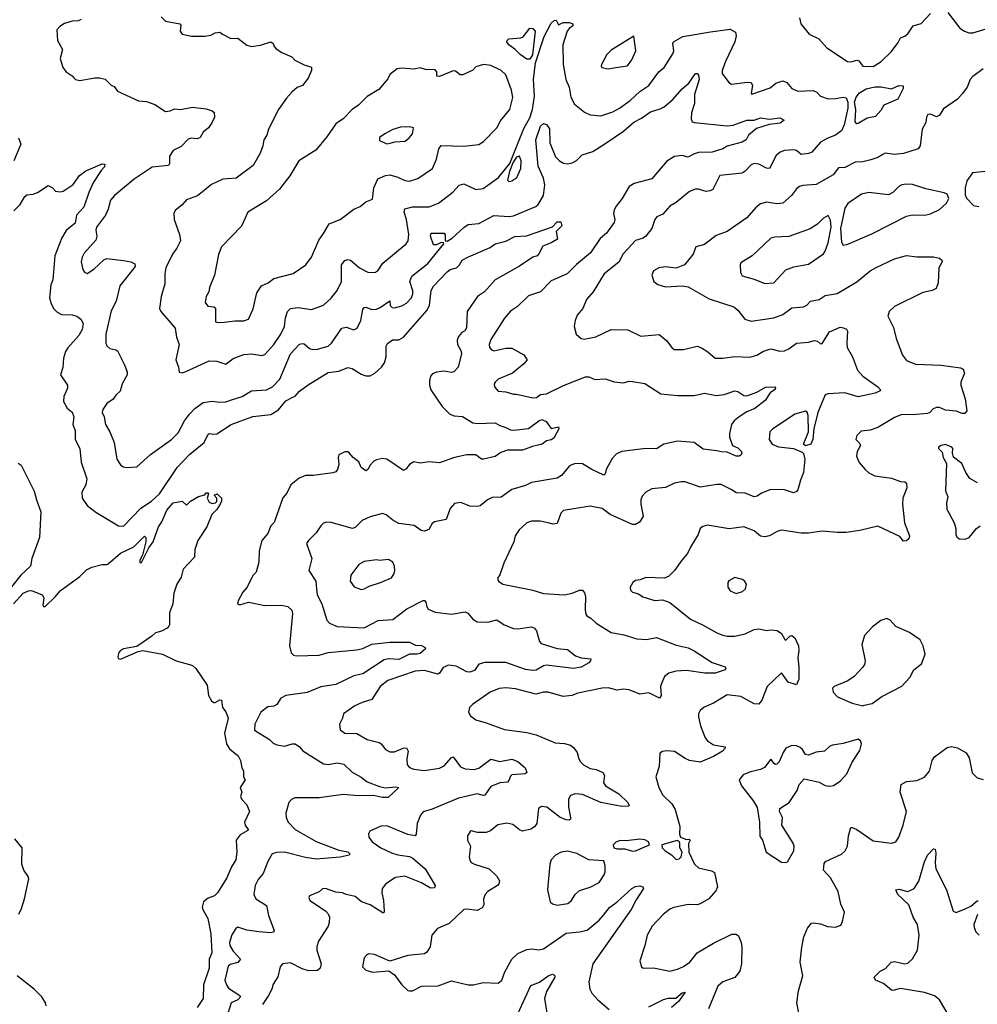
# Model space of a CAD drawing. Extents: x 2056909 to 2160450, y 827444 to 1016825.
# Tile 19 of 256: x 2086657 to 2093016, y 853226 to 859762. Entities that reach past the tile are written whole.
import ezdxf

# ---------------------------------------------------------------- set-up
doc = ezdxf.new("R2010")
doc.units = 0

msp = doc.modelspace()

# ---------------------------------------------------------------- linework, layer by layer
at = {"layer": '0CON10XD'}
for points in [[(2087065, 859764), (2087045, 859754.4), (2087005, 859752.5), (2086954.2, 859735.8), (2086922.7, 859717.3), (2086903.8, 859695), (2086906.7, 859625), (2086941.2, 859565), (2086926.2, 859505), (2086943.3, 859445), (2086965, 859416.7), (2087005, 859390), (2087015.8, 859375.8), (2087026.1, 859366.1), (2087055, 859358), (2087156.1, 859376.1), (2087186.1, 859376.1), (2087225, 859366.7), (2087265, 859327.5), (2087285, 859317.5), (2087305, 859287.5), (2087445, 859224), (2087497.9, 859217.9), (2087555, 859200), (2087625, 859153.3), (2087655, 859156.2), (2087685, 859171.2), (2087725, 859166), (2087805, 859180.8), (2087895, 859170), (2087935, 859156), (2087948.8, 859145), (2087950, 859115), (2087933.4, 859076.6), (2087910, 859045), (2087876, 859015), (2087855, 858980), (2087835, 858972), (2087795, 858975.6), (2087775, 858968.9), (2087729.1, 858920.9), (2087675, 858894.2), (2087650.9, 858855), (2087651.5, 858808.5), (2087645.7, 858795), (2087537.2, 858782.8), (2087417, 858703)], [(2087595, 859780), (2087625, 859753.3), (2087720, 859735), (2087727.5, 859725), (2087723.3, 859685), (2087735, 859666.7), (2087796.4, 859653.6), (2087885, 859652), (2087925, 859658.8), (2087955, 859673.8), (2087985, 859680), (2088002.5, 859665), (2088057.7, 859637.7), (2088105, 859638.8), (2088165, 859593.8), (2088195, 859584), (2088255, 859591.9), (2088325, 859614.2), (2088340, 859605), (2088346.2, 859585), (2088359.5, 859569.5), (2088397.5, 859545), (2088463.3, 859515), (2088484.4, 859494.4), (2088545, 859463.3), (2088595, 859447.5), (2088593.3, 859425), (2088572.9, 859375), (2088535, 859326.2), (2088498.8, 859311.2), (2088465.8, 859284.2), (2088428.3, 859241.7), (2088376.2, 859165), (2088308.8, 859035), (2088298.8, 858995), (2088278, 858965), (2088272, 858925), (2088254, 858875), (2088206.4, 858793.6), (2088095, 858709.4), (2088005, 858703.3), (2087931.4, 858668.6), (2087836.5, 858593.5), (2087765, 858565.8), (2087735, 858532), (2087688.8, 858495), (2087680.8, 858475), (2087682.9, 858435), (2087716.9, 858335), (2087724.4, 858295), (2087699.5, 858245), (2087672.2, 858205), (2087626.2, 858115), (2087620, 858075), (2087621.3, 858008.7), (2087595.7, 857924.3), (2087585.8, 857845), (2087594, 857825), (2087688.6, 857715), (2087698, 857655), (2087715.6, 857605), (2087692.9, 857505), (2087712, 857455), (2087715, 857422.5), (2087735, 857418.8), (2087755, 857423.8), (2087915, 857497.1), (2087965, 857494.2), (2088025, 857476), (2088075, 857512.2), (2088145, 857540), (2088195, 857544.4), (2088265, 857532.9), (2088285, 857538.6), (2088345, 857605.5), (2088391.5, 857675), (2088414.6, 857725), (2088422.5, 857782.5), (2088434.6, 857825.4), (2088455, 857845.6), (2088505, 857852.5), (2088595, 857839.2), (2088673.7, 857866.3), (2088725, 857912.9), (2088765.6, 857965), (2088792.7, 858025), (2088794.5, 858135), (2088815, 858164), (2088835, 858170), (2088853.3, 858165), (2088912.5, 858115), (2088967.5, 858085), (2089015, 858083.8), (2089034.3, 858095.7), (2089068.6, 858145), (2089222.9, 858275), (2089236.7, 858295), (2089240.9, 858335), (2089226.2, 858435), (2089210, 858485), (2089215, 858507.5), (2089265, 858520.4), (2089375, 858519.5), (2089437.5, 858545), (2089533.4, 858616.6), (2089575, 858662.5), (2089605, 858671.4), (2089685, 858635.7), (2089735, 858640.5), (2089835.9, 858714.1), (2089912.5, 858807.5), (2090005, 859040), (2090045, 859110), (2090061.1, 859165), (2090075.3, 859255.3), (2090067.6, 859365), (2090080.9, 859475), (2090139.5, 859650.5), (2090185, 859740), (2090205, 859756.9), (2090219.3, 859759.3), (2090235, 859727.5), (2090266.2, 859743.8), (2090305, 859744.2), (2090330, 859735), (2090329.7, 859720.3), (2090305.5, 859704.5), (2090291.9, 859685), (2090264.3, 859595), (2090264.6, 859465.4), (2090282.5, 859365), (2090304.6, 859315), (2090316.9, 859246.9), (2090341.1, 859201.1), (2090408.3, 859148.3), (2090445, 859130.6), (2090515, 859124.4), (2090595, 859150), (2090640.8, 859175), (2090710.8, 859225), (2090775, 859286.4), (2090835.6, 859325), (2090900.6, 859415), (2090936.9, 859445), (2090994.5, 859535), (2091000.4, 859555), (2090993.8, 859605), (2090998.6, 859615), (2091059.6, 859650.4), (2091245, 859681.2)], [(2091835.6, 859775), (2091844.4, 859734.4), (2091900, 859665), (2091963.3, 859635), (2092016, 859575), (2092153.3, 859485), (2092175, 859482.9), (2092215, 859494.2), (2092228, 859488), (2092255, 859454.3), (2092325, 859452.1), (2092376.7, 859485), (2092445, 859550.6), (2092489.4, 859610.6), (2092505, 859642), (2092535, 859652.5), (2092555, 859668), (2092589.4, 859720.6), (2092643, 859737), (2092705, 859804)], [(2092819.4, 859809.4), (2092898.8, 859705), (2092930, 859685), (2092960, 859675), (2092985, 859675.6), (2093075, 859701.4)], [(2091245, 859681.2), (2091375, 859698.5), (2091409.9, 859679.9), (2091414.6, 859655), (2091405.4, 859615), (2091343.1, 859485), (2091321.5, 859425), (2091321.4, 859405), (2091365.8, 859345.8), (2091382.5, 859335), (2091486.8, 859346.8), (2091514.1, 859344.1), (2091524, 859325), (2091514, 859275), (2091517.5, 859267.5), (2091639.4, 859310.6), (2091678.6, 859341.4), (2091725, 859356.9), (2091752, 859345), (2091785, 859306), (2091825, 859288), (2091925, 859291.4), (2091950.7, 859280.7), (2091975, 859254.2), (2092025, 859237.8), (2092075, 859237.9), (2092125, 859248.4), (2092145, 859243.8), (2092155.5, 859215.5), (2092156.3, 859175), (2092132.5, 859065), (2092115, 859023.6), (2092074.7, 858995.3), (2092024, 858976), (2091975, 858948.2), (2091916.7, 858883.3), (2091895, 858873.6), (2091846.2, 858866.2), (2091815, 858893.1), (2091797.2, 858897.2), (2091735, 858893.2), (2091706.6, 858883.4), (2091680.1, 858859.9), (2091635, 858774.2), (2091615, 858775.7), (2091565, 858803.3), (2091535, 858807.8), (2091515, 858799.2), (2091474.4, 858755.6), (2091455, 858742.9), (2091305, 858728.1), (2091260, 858635), (2091242.5, 858625), (2091215, 858621.4), (2091165, 858636.6), (2091145, 858636.6), (2091105, 858622.5), (2091015, 858548.1), (2090974, 858525), (2090927.9, 858472.1), (2090886.8, 858453.2), (2090874.5, 858435.5), (2090854.5, 858375.5), (2090815, 858324), (2090797.8, 858312.2), (2090745, 858295.6), (2090665, 858208), (2090635, 858152.5), (2090538.9, 858075), (2090464.6, 857955), (2090421.4, 857905), (2090395.6, 857845), (2090359.1, 857800.9), (2090344.4, 857765), (2090337.8, 857725), (2090352.9, 857675), (2090385, 857645.8), (2090405, 857641.9), (2090482.4, 857657.6), (2090585, 857706.2), (2090695, 857703.3), (2090780.5, 857660.5), (2090903, 857673), (2090951.7, 857631.7), (2090986.2, 857585), (2091003.1, 857573.1), (2091065, 857572.5), (2091155, 857594), (2091185, 857584), (2091226.7, 857556.7), (2091275, 857514.4), (2091325.4, 857515.4), (2091405.4, 857525.4), (2091505, 857521.5), (2091551.2, 857535), (2091595, 857561.4), (2091645, 857577.1), (2091705, 857562.5), (2091735, 857563.1), (2091763.6, 857576.4), (2091815, 857615.7), (2091895, 857621.9), (2091935, 857632.2), (2091955, 857628.6), (2091975, 857610), (2091985, 857612.5), (2092035, 857689.4), (2092105, 857720), (2092126.4, 857716.4), (2092146.7, 857706.7), (2092154.2, 857695), (2092148.5, 857615), (2092152.2, 857585), (2092186.9, 857525), (2092220, 857435), (2092255.5, 857395.5), (2092355.4, 857325.4), (2092372.5, 857305), (2092371.7, 857298.3), (2092336.9, 857283.1), (2092225, 857257.5), (2092135, 857285.4), (2092025, 857277.5), (2092005, 857272.5), (2091957.3, 857155), (2091930.9, 857045), (2091923.3, 856975), (2091910, 856945), (2091875, 856932.5), (2091862.5, 856945), (2091894.4, 857025), (2091891.5, 857135), (2091886, 857156), (2091875, 857162.9), (2091805, 857144.3), (2091655, 857044.2), (2091637.5, 857025), (2091632.5, 856975), (2091653.8, 856945), (2091695.6, 856925.6), (2091795.4, 856915.4), (2091852.1, 856892.1), (2091861.9, 856881.9), (2091870, 856845), (2091861, 856755), (2091841, 856705), (2091825, 856641.4), (2091815, 856628.9), (2091795, 856621.4), (2091735, 856641.4), (2091645, 856642.2), (2091582.1, 856617.9), (2091555, 856598.6), (2091535, 856594.4), (2091475, 856618.1), (2091415, 856620), (2091385, 856642), (2091315, 856677.1), (2091285, 856677.5), (2091175, 856659.4), (2091075, 856694.2), (2091050, 856695), (2091005, 856684.3), (2090945, 856657.3), (2090855, 856648.1), (2090813.8, 856625), (2090790, 856600), (2090780.8, 856575), (2090780.8, 856545), (2090797.1, 856465), (2090773.4, 856426.6), (2090745, 856410.4), (2090725, 856410), (2090577.2, 856477.2), (2090525, 856516.9), (2090445, 856532.9), (2090267.3, 856502.7), (2090250, 856485), (2090225, 856416.7), (2090197.7, 856412.3), (2090175, 856418.6), (2090112, 856432), (2090055, 856433.1), (2090025, 856422.5), (2089974, 856375), (2089946, 856335), (2089938.6, 856295), (2089870.6, 856155), (2089844.2, 856075.8), (2089830, 856055), (2089836.7, 856035), (2089865.8, 856015.8), (2090064.3, 855974.3), (2090135, 855951.9), (2090273.6, 855943.6), (2090324.7, 855955.3), (2090375, 855976), (2090393.9, 855973.9), (2090408.3, 855958.3), (2090414.2, 855935), (2090410.8, 855845), (2090416.1, 855816.1), (2090422.5, 855805), (2090449.3, 855789.3), (2090485, 855755.8), (2090585, 855693.5), (2090667.6, 855677.6), (2090755, 855651.5), (2090818.2, 855648.2), (2090885, 855660.4), (2091015, 855610.8), (2091095, 855592.2), (2091135, 855573.1), (2091254.6, 855494.6), (2091342.5, 855465), (2091346.7, 855455), (2091341.2, 855445), (2091275, 855423.9), (2091206.2, 855423.8), (2091085, 855442.5), (2091013.8, 855436.2), (2090966.9, 855423.1), (2090939.2, 855400.8), (2090917.8, 855355), (2090912.5, 855335), (2090915.6, 855275), (2090905, 855258.8), (2090835, 855294.2), (2090775, 855284.2), (2090705, 855313.1), (2090665, 855317.1), (2090625, 855310), (2090565, 855325.5), (2090525, 855324.4), (2090362, 855292), (2090323.7, 855276.3), (2090265, 855268.1), (2090165, 855296.9), (2090135, 855296.9), (2090085, 855284.2), (2089949.8, 855319.8), (2089885, 855325.6), (2089841.7, 855321.7), (2089781.4, 855298.6), (2089663.2, 855216.8), (2089644, 855195), (2089636.2, 855165), (2089650.3, 855140.3), (2089685, 855113.8), (2089755, 855094.2), (2089875, 855048.9), (2090025, 855031.1), (2090085.3, 855015.3), (2090212, 854962), (2090275, 854957.8), (2090315.4, 854945.4), (2090335, 854930), (2090357.9, 854897.9), (2090368.9, 854855), (2090380.6, 854835), (2090400.8, 854815), (2090445, 854791.5), (2090485, 854783.6), (2090530, 854765), (2090539.4, 854745), (2090534.4, 854695), (2090545.7, 854675), (2090635, 854623.3), (2090694.2, 854565), (2090703.8, 854545), (2090699.7, 854540.3), (2090655, 854538.5), (2090515, 854564.7), (2090395, 854618), (2090345, 854622.7), (2090315, 854611.4), (2090301.5, 854588.5), (2090300.9, 854535), (2090314, 854465), (2090313.3, 854455), (2090305, 854448.8), (2090285, 854450), (2090245.4, 854465.4), (2090156.7, 854535), (2090122.3, 854537.7), (2090102, 854525), (2090090.8, 854425), (2090075.5, 854404.5), (2090050.9, 854389.1), (2089995, 854376), (2089975, 854384.2), (2089930.3, 854420.3), (2089892.1, 854427.9), (2089832.5, 854417.5), (2089782.1, 854377.9), (2089755, 854365.8), (2089696.4, 854366.4), (2089655, 854376.7), (2089647, 854373), (2089630, 854345), (2089630, 854315), (2089650, 854275), (2089640.8, 854205), (2089645, 854182.5), (2089655, 854166.7), (2089677.5, 854155), (2089775, 854124.2), (2089825.3, 854075.3), (2089841.9, 854045), (2089838.6, 854025), (2089830, 854015), (2089765, 853974), (2089747.5, 853955), (2089737.5, 853925), (2089738, 853885), (2089728.8, 853865), (2089695, 853848.1), (2089625, 853857.3), (2089605, 853854.4), (2089507.6, 853762.4), (2089430.9, 853729.1), (2089394.4, 853685.6), (2089382.2, 853607.8), (2089359.3, 853570.7), (2089345, 853560), (2089235, 853550), (2089115, 853512), (2089013.6, 853556.4), (2088975, 853561.2), (2088962.5, 853555), (2088943.8, 853535), (2088934, 853475), (2088955, 853451.2), (2088998.8, 853438.8), (2089107.7, 853447.7), (2089145, 853422), (2089194.2, 853355), (2089235, 853316.2), (2089245, 853314), (2089265, 853316), (2089325, 853345.8), (2089435, 853347.5), (2089525, 853381.9), (2089635, 853354.2), (2089670, 853355), (2089735, 853369.4), (2089835, 853366), (2089857.5, 853385), (2089879.1, 853440.9), (2089924.3, 853525.7), (2089965, 853562.2), (2090025, 853589.5), (2090055, 853593.1), (2090105, 853586.9), (2090135, 853594.3), (2090285, 853698.2), (2090375, 853707.3), (2090425, 853718.8), (2090505, 853783.8), (2090533, 853817.1), (2090572.2, 853867.8), (2090624.3, 853905.7), (2090722, 853995), (2090745, 854006.7), (2090775, 854011.9), (2090793.8, 854005), (2090800, 853995), (2090750.1, 853919.9), (2090716.9, 853855), (2090463.1, 853495), (2090435.7, 853375), (2090442.9, 853325), (2090455, 853300), (2090495, 853254.3), (2090570.7, 853190.7)], [(2090025, 859499.2), (2089980.5, 859530.5), (2089945.6, 859565.6), (2089904.2, 859595), (2089892.5, 859615), (2089894, 859625), (2089905.7, 859634.3), (2089985, 859642), (2090000.7, 859649.3), (2090045, 859706.7), (2090065, 859703.3), (2090079.2, 859685), (2090061.7, 859528.3), (2090045, 859499.6), (2090025, 859499.2)], [(2090565, 859436), (2090615, 859444), (2090693.9, 859456.1), (2090722, 859495), (2090749.2, 859555), (2090735, 859652.5), (2090585, 859560.8), (2090555, 859531.2), (2090521.2, 859465), (2090517.5, 859455), (2090522.5, 859445), (2090565, 859436)], [(2087975, 857751.9), (2088015, 857754.5), (2088085, 857764), (2088145, 857762.5), (2088175.5, 857774.5), (2088207.3, 857842.7), (2088231.3, 857948.7), (2088262.9, 857995), (2088305.8, 858015), (2088345, 858044.4), (2088472.2, 858077.8), (2088556, 858134), (2088594.3, 858185), (2088642, 858298), (2088675, 858342), (2088712.1, 858407.9), (2088783.8, 858435), (2088875, 858504), (2088917, 858523), (2088955, 858553.8), (2088998.8, 858571.2), (2089009.2, 858645), (2089035, 858706.2), (2089085, 858726.7), (2089115, 858731.9), (2089166.9, 858716.9), (2089215, 858693.5), (2089245, 858690.9), (2089301.4, 858708.6), (2089398, 858775), (2089424.5, 858835.5), (2089440.6, 858905), (2089455, 858928), (2089605, 858923.5), (2089705, 858934.4), (2089737.4, 858952.6), (2089825, 859044.2), (2089848.6, 859091.4), (2089910.8, 859165), (2089930.6, 859245), (2089922.9, 859295), (2089885, 859396.2), (2089853.8, 859425), (2089785, 859458.6), (2089736.4, 859463.6), (2089685, 859450), (2089665, 859427.5), (2089600, 859395), (2089582.5, 859395), (2089551.2, 859421.2), (2089535, 859423.1), (2089444.1, 859384.1), (2089427.5, 859387.5), (2089426.2, 859415), (2089415, 859430), (2089350.5, 859430.5), (2089315, 859442.5), (2089273.3, 859433.3), (2089195, 859440), (2089163.9, 859436.1), (2089115, 859397.5), (2089100.7, 859369.3), (2089041.2, 859298.8), (2088965, 859251.2), (2088906.2, 859195), (2088865, 859166.7), (2088805.6, 859104.4), (2088755, 859071.2), (2088695.4, 858984.6), (2088624, 858896), (2088509.4, 858825), (2088451.5, 858725), (2088381.9, 858638.1), (2088295, 858558.9), (2088172, 858485), (2088129.1, 858390.9), (2087996.5, 858253.5), (2087977, 858203), (2087950.8, 858065), (2087918, 857985), (2087912, 857955), (2087895.8, 857925), (2087888, 857885), (2087905, 857860.8), (2087945.8, 857855.8), (2087957.1, 857847.1), (2087957.3, 857757.3), (2087975, 857751.9)], [(2093055, 859436.5), (2092985, 859384.4), (2092967.8, 859365), (2092948.5, 859315), (2092917.9, 859272.1), (2092885, 859234), (2092790.5, 859169.5), (2092765, 859128.8), (2092745, 859116.7), (2092705, 859135.8), (2092688.3, 859131.7), (2092678.8, 859115), (2092675, 859080), (2092648.8, 859035), (2092636, 858925), (2092623.8, 858905), (2092525, 858872.7), (2092465, 858867.1), (2092405, 858875.8), (2092383.8, 858865), (2092355, 858847.1), (2092307.9, 858832.1), (2092255, 858817.7), (2092205, 858817.3), (2092135, 858780.8), (2092095, 858778), (2092058.4, 858731.6), (2091945, 858667.3), (2091857.8, 858662.2), (2091835, 858655.6), (2091815, 858639.2), (2091782.5, 858595), (2091723.3, 858545), (2091685, 858539.5), (2091615, 858551.4), (2091575, 858539.2), (2091544.4, 858515.6), (2091485, 858447.5), (2091354.6, 858355.4), (2091280.6, 858329.4), (2091205, 858269.4), (2091146.1, 858253.9), (2091130, 858205), (2091070.8, 858135), (2091015, 858112.5), (2090945, 858122.2), (2090900, 858115), (2090866.2, 858095), (2090854, 858065), (2090868, 858025), (2090894.5, 858004.5), (2090945, 857988.1), (2091055, 857994.4), (2091095, 857989.2), (2091235, 857909.2), (2091400, 857855), (2091424.6, 857834.6), (2091472.5, 857775), (2091515, 857761.1), (2091665, 857782.2), (2091725, 857804.4), (2091785, 857850), (2091862.5, 857855), (2091883.4, 857866.6), (2091907.6, 857892.4), (2091965, 857904), (2092005, 857932), (2092085, 857944.4), (2092215, 858021.9), (2092305, 858094.4), (2092343.2, 858116.8), (2092465, 858175.6), (2092545, 858195.7), (2092615, 858188.1), (2092725, 858187.1), (2092765, 858178), (2092780.8, 858165), (2092781.4, 858155), (2092759.2, 858115), (2092755.9, 858014.1), (2092742.7, 857977.3), (2092715.7, 857964.3), (2092655, 857951.2), (2092465, 857857.5), (2092430, 857825), (2092422, 857795), (2092459.4, 857719.4), (2092476.1, 857646.1), (2092518, 857535), (2092545, 857500), (2092605, 857476), (2092775, 857469.2), (2092905, 857451.2), (2092921.7, 857441.7), (2092930, 857415), (2092906.2, 857355), (2092906, 857335), (2092935.8, 857245), (2092945.7, 857165), (2092932.3, 857147.7), (2092915, 857147.5), (2092875, 857162.9), (2092805, 857170.5), (2092765, 857187.5), (2092745, 857187.8), (2092722, 857178), (2092700, 857155), (2092685, 857148.5), (2092585, 857138.9), (2092515, 857140.5), (2092465, 857121.4), (2092355, 857055.7), (2092305, 857037.5), (2092245, 857030), (2092215, 857002.5), (2092210, 856975), (2092235, 856948.8), (2092239.2, 856935), (2092217.5, 856895), (2092214.3, 856865), (2092232.2, 856822.2), (2092270.8, 856775), (2092294.6, 856754.6), (2092335, 856734.2), (2092445, 856717.5), (2092505, 856696), (2092535, 856694), (2092545.8, 856685), (2092548.6, 856655), (2092521.5, 856585), (2092518.2, 856545), (2092532.1, 856422.1), (2092566, 856335), (2092560, 856315), (2092545, 856303.3), (2092525, 856300), (2092502, 856332), (2092355, 856398.9), (2092235, 856371.5), (2092145, 856358.8), (2092085, 856357.1), (2091985, 856366.5), (2091895, 856354.4), (2091845, 856354.3), (2091715, 856372.9), (2091686.4, 856363.6), (2091635.4, 856334.6), (2091605, 856327.9), (2091575, 856334.4), (2091535, 856369.4), (2091465.4, 856395.4), (2091368.3, 856381.7), (2091225, 856406), (2091192.3, 856397.7), (2091176.4, 856383.6), (2091162, 856345), (2091112.5, 856265), (2091092.1, 856217.9), (2091053.3, 856175), (2091004.5, 856105.5), (2090965, 856066), (2090935.5, 856054.5), (2090815, 856058), (2090776.4, 856043.6), (2090745, 856040), (2090727.5, 856025), (2090710, 855995), (2090713.8, 855975), (2090725, 855962.5), (2090765, 855950), (2090795, 855930), (2090875, 855906), (2090925, 855910), (2090975, 855892.2), (2091111.4, 855781.4), (2091195, 855742.2), (2091285, 855690.6), (2091325, 855676.9), (2091355, 855670), (2091405, 855669.4), (2091474.1, 855684.1), (2091535, 855714), (2091565, 855718), (2091615, 855706.2), (2091645, 855711.2), (2091687.3, 855707.3), (2091715, 855686.7), (2091737, 855647), (2091745, 855642.5), (2091771.2, 855668.8), (2091785, 855673.8), (2091805, 855658.8), (2091827.3, 855605), (2091830, 855575), (2091823.1, 855525), (2091831.1, 855465), (2091829.5, 855385), (2091815, 855346.2), (2091759.2, 855365), (2091715, 855426.2), (2091619.5, 855335), (2091585.4, 855244.6), (2091565, 855219.2), (2091535, 855220.6), (2091445, 855268.2), (2091355, 855279.4), (2091265, 855224), (2091201.7, 855198.3), (2091175, 855176.7), (2091164, 855155), (2091164.2, 855135), (2091178.6, 855075), (2091208, 854995), (2091224.4, 854974.4), (2091265, 854947.1), (2091342.5, 854935), (2091342.5, 854925), (2091323.3, 854905), (2091265, 854871.4), (2091175, 854833.1), (2091105, 854844.3), (2091075, 854857.5), (2091005, 854904), (2090955, 854908.8), (2090926.2, 854903.8), (2090907.5, 854892.5), (2090903.8, 854805), (2090882, 854735), (2090900.8, 854665), (2090927.5, 854615), (2090986.2, 854556.2), (2091009.1, 854519.1), (2091041.4, 854405), (2091039.1, 854355), (2091044.1, 854334.1), (2091085, 854320), (2091101.7, 854321.7), (2091110, 854315), (2091097, 854293), (2091100, 854235), (2091138.1, 854155), (2091165, 854131.8), (2091250.9, 854110.9), (2091269.7, 854099.7), (2091290, 854005), (2091280.5, 853979.6), (2091233.8, 853925), (2091175, 853892.5), (2091154.4, 853885.6), (2091095, 853888.9), (2091000.9, 853869.1), (2090973.1, 853856.9), (2090928.7, 853821.3), (2090857.1, 853745), (2090824.3, 853685), (2090807.1, 853615), (2090773.8, 853515), (2090785, 853473.3), (2090796.4, 853466.4), (2090865, 853467.5), (2090975, 853446.7), (2091025, 853457.8), (2091065, 853476.7), (2091106.5, 853505), (2091155, 853566.2), (2091265, 853630.9), (2091385, 853692), (2091415, 853691.2), (2091429.4, 853679.4), (2091446.9, 853636.9), (2091451.2, 853605), (2091448.8, 853495), (2091437.7, 853445), (2091406.5, 853403.5), (2091326.2, 853375), (2091291.9, 853345), (2091230.6, 853195)], [(2087417, 858703), (2087285.7, 858595), (2087260, 858565), (2087244.4, 858505), (2087225.8, 858465), (2087165.6, 858385), (2087161.5, 858365), (2087167.8, 858325), (2087161.3, 858298.7), (2087085, 858212.5), (2087071.2, 858185), (2087065.5, 858155), (2087075, 858103.8), (2087086.7, 858085), (2087105, 858078), (2087149.2, 858105), (2087215, 858167.5), (2087235, 858175.7), (2087347, 858163), (2087395, 858154.3), (2087422, 858142), (2087422.5, 858125), (2087415.8, 858115), (2087321.2, 857995), (2087297, 857893), (2087265, 857830), (2087228.8, 857675), (2087228.8, 857615), (2087235, 857597.5), (2087255, 857580), (2087295, 857571.2), (2087305, 857563.3), (2087351.1, 857475), (2087369.4, 857425), (2087369.2, 857405), (2087336.9, 857345), (2087323.3, 857295), (2087295, 857270), (2087278.2, 857241.8), (2087235, 857213.2), (2087209.2, 857175), (2087204.4, 857155), (2087216.7, 857125), (2087225.6, 857075), (2087255.5, 857025), (2087284.5, 856955), (2087301.4, 856845), (2087325, 856806.7), (2087344.2, 856794.2), (2087365, 856788.8), (2087435, 856794), (2087526.2, 856875), (2087665, 856974.2), (2087709.8, 857020.2), (2087751.4, 857098.6), (2087785, 857144), (2087819.2, 857180.8), (2087875, 857221.4), (2087935, 857229.3), (2087985, 857222.5), (2088024.6, 857224.6), (2088062.2, 857237.8), (2088135, 857259.6), (2088195, 857297.8), (2088295, 857303.8), (2088334.7, 857325.3), (2088384.6, 857375), (2088455, 857544.5), (2088515, 857607.5), (2088535, 857613.5), (2088545, 857609.5), (2088580.2, 857580.2), (2088602.4, 857572.4), (2088635, 857575.6), (2088705, 857595.6), (2088726.9, 857615), (2088796.4, 857713.6), (2088825, 857720.6), (2088875, 857702.2), (2088897.5, 857715), (2088921.9, 857765), (2088935, 857837.5), (2088945, 857851.2), (2088955, 857854), (2088995, 857839.1), (2089025, 857840.7), (2089049.5, 857850.5), (2089115, 857896.2), (2089115.8, 857865), (2089130.4, 857850.4), (2089145, 857849.1), (2089195, 857863.3), (2089225, 857879.6), (2089258.5, 857915), (2089268.1, 857941.9), (2089267.8, 857962.2), (2089246.7, 858025), (2089261.6, 858058.4), (2089367.1, 858142.9), (2089473.3, 858275), (2089471.7, 858281.7), (2089455, 858282.7), (2089425, 858268), (2089405, 858267.5), (2089385.4, 858325), (2089390, 858345), (2089475, 858345.5), (2089482.9, 858332.9), (2089483.1, 858293.1), (2089495, 858292.1), (2089528.1, 858311.9), (2089605, 858382.4), (2089635, 858401.8), (2089705, 858408.9), (2089805, 858463.1), (2089906.4, 858456.4), (2089935, 858460.4), (2090085, 858522.2), (2090098.9, 858535), (2090135, 858594), (2090143.1, 858665), (2090135, 858710.8), (2090099.6, 858789.6), (2090083.2, 858965), (2090114.6, 859055), (2090135, 859074), (2090155, 859066.7), (2090175, 859036.7), (2090177.1, 858945), (2090215, 858851.4), (2090240.8, 858825), (2090268.6, 858808.6), (2090295, 858805.5), (2090325, 858810.9), (2090355, 858826.7), (2090392.5, 858865), (2090462.7, 858887.3), (2090542.9, 858937.1), (2090667, 859023), (2090735, 859081.5), (2090785, 859108.2), (2090845, 859150.6), (2090910, 859170), (2090935.5, 859184.5), (2090995, 859234.3), (2091055, 859302.2), (2091099.2, 859340.8), (2091145, 859403.8), (2091155, 859403.8), (2091165, 859393.3), (2091169.5, 859365), (2091138.5, 859265), (2091138, 859205), (2091117, 859143), (2091115, 859103.3), (2091123.3, 859085), (2091135, 859078.5), (2091355, 859057.5), (2091395, 859062.5), (2091485, 859094.7), (2091535, 859095.3), (2091575, 859110.3), (2091635, 859102.5), (2091705, 859111.1), (2091732.5, 859095), (2091706.2, 859075), (2091632.9, 859067.1), (2091550.1, 859039.9), (2091496.7, 858995), (2091481.2, 858965), (2091455, 858948.6), (2091355, 858922), (2091325, 858904.2), (2091255, 858883.3), (2091165, 858880.4), (2091130.5, 858869.5), (2091095, 858849.2), (2091055, 858861.1), (2091005, 858854.4), (2090955, 858822.9), (2090855, 858705.7), (2090736.2, 858675), (2090704.4, 858655), (2090658.5, 858575), (2090617.1, 858525), (2090605, 858500), (2090599.4, 858475), (2090608.9, 858435), (2090605.4, 858415), (2090553.1, 858345), (2090511.5, 858308.5), (2090447.8, 858215), (2090355, 858137.3), (2090292.9, 858075), (2090185, 858028.6), (2090114.5, 857955.5), (2090035, 857929.2), (2089962.8, 857857.2), (2089915, 857828.1), (2089875, 857780), (2089785, 857640), (2089773.3, 857605), (2089775.7, 857585), (2089789.3, 857569.3), (2089805, 857564.4), (2089885, 857581.9), (2089925, 857580.8), (2090005, 857536.7), (2090026.2, 857505), (2090005, 857476.7), (2089930, 857415), (2089835, 857376), (2089813.3, 857355), (2089806.7, 857345), (2089810, 857325), (2089835, 857296.2), (2089885, 857292), (2089935, 857276.2), (2089955, 857276.7), (2090065, 857250.8), (2090087.5, 857255), (2090116.1, 857273.9), (2090155, 857279.4), (2090267.2, 857332.8), (2090415, 857390.8), (2090435, 857391.4), (2090475, 857372.5), (2090545, 857378.9), (2090605, 857356.9), (2090665, 857352.2), (2090705, 857361.9), (2090725, 857360.6), (2090807.2, 857347.2), (2090915, 857277.5), (2091025, 857267.1), (2091135, 857267.5), (2091205, 857281.9), (2091282.7, 857267.3), (2091335, 857272.9), (2091405, 857299.2), (2091425, 857294.2), (2091465, 857268), (2091485, 857264.3), (2091551.7, 857288.3), (2091608.3, 857321.7), (2091672.5, 857325), (2091676, 857315), (2091670, 857305), (2091641.2, 857285), (2091608, 857235), (2091538.8, 857181.2), (2091485, 857158.5), (2091433.8, 857126.2), (2091401.3, 857098.7), (2091384.5, 857075), (2091369.2, 857015), (2091371.2, 856991.2), (2091390, 856935), (2091425, 856918.9), (2091448.3, 856898.3), (2091452.1, 856885), (2091447.1, 856872.9), (2091434.6, 856865.4), (2091415, 856865.4), (2091355, 856892.1), (2091315, 856892.7), (2091285, 856900.3), (2091195, 856911.1), (2091135, 856955.5), (2091025, 856964.6), (2090935, 856943.5), (2090885, 856912.1), (2090814.5, 856915.5), (2090655.4, 856894.6), (2090620.2, 856879.8), (2090591.1, 856848.9), (2090552, 856775), (2090545, 856747.5), (2090535, 856738.8), (2090456, 856776), (2090395, 856814.4), (2090345, 856816.7), (2090308.7, 856801.3), (2090255, 856737.1), (2090225, 856718.9), (2090055, 856690), (2090015, 856670.5), (2089925, 856643.3), (2089855, 856592.5), (2089795, 856589.4), (2089762.9, 856575), (2089715, 856535.7), (2089695, 856530), (2089645, 856532.5), (2089585, 856557.5), (2089545, 856550), (2089515, 856517.5), (2089488.8, 856445), (2089411.7, 856428.3), (2089395, 856417.5), (2089373.2, 856376.8), (2089345, 856367.1), (2089321.7, 856371.7), (2089276.7, 856405), (2089175, 856416.9), (2089135, 856438.6), (2089091.2, 856475), (2089065, 856484.3), (2088985, 856462.5), (2088931.7, 856438.3), (2088885, 856390), (2088865.7, 856384.3), (2088725, 856424.2), (2088695, 856426), (2088675, 856420), (2088657, 856403), (2088625.5, 856354.5), (2088573.8, 856305), (2088562, 856285), (2088595.7, 856185), (2088576, 856105), (2088622.5, 856035), (2088627.1, 855982.9), (2088631.1, 855945), (2088662.7, 855885), (2088696.8, 855776.8), (2088715, 855756.2), (2088764.6, 855734.6), (2088945, 855725.6), (2089037.4, 855772.6), (2089135, 855779.4), (2089228, 855852), (2089335, 855906.9), (2089345, 855905.6), (2089354.3, 855895), (2089359.2, 855865), (2089369.4, 855849.4), (2089415, 855828.1), (2089525, 855815.4), (2089615, 855830.5), (2089631.8, 855821.8), (2089665, 855782), (2089695, 855764.4), (2089765, 855761.8), (2089825, 855778.1), (2089874, 855745), (2089935, 855720.5), (2089965, 855717.5), (2090055, 855730.6), (2090075, 855722.5), (2090088.6, 855705), (2090108, 855635), (2090120, 855620), (2090225, 855588.1), (2090295, 855580.6), (2090347.9, 855537.9), (2090385, 855526.7), (2090448.8, 855518.8), (2090448, 855505), (2090436.8, 855493.2), (2090385, 855463.3), (2090335, 855455.6), (2090155, 855476.4), (2090135, 855472.7), (2090085.7, 855444.3), (2090065, 855441.6), (2090015, 855448.3), (2089885, 855494.6), (2089745, 855495.4), (2089705, 855483.3), (2089677.4, 855442.6), (2089645, 855430.8), (2089625, 855433.1), (2089555, 855469.3), (2089505, 855476.1), (2089468.5, 855461.5), (2089445, 855424.2), (2089433.5, 855416.5), (2089345, 855440.8), (2089282.5, 855437.5), (2089100.8, 855375), (2089049.5, 855335), (2088995, 855248.6), (2088930.4, 855229.6), (2088882.8, 855207.2), (2088806.7, 855155), (2088801.2, 855125), (2088779.4, 855085), (2088785, 855046.7), (2088815.8, 855025.8), (2088894.4, 855024.4), (2088965, 854982.9), (2089043.6, 854963.6), (2089057.5, 854955), (2089085, 854916.2), (2089115, 854902.5), (2089145, 854902.5), (2089203.4, 854926.6), (2089225, 854927.9), (2089237.2, 854905), (2089227.1, 854855), (2089230.6, 854815), (2089245, 854798.6), (2089275, 854786.7), (2089345, 854777.8), (2089445, 854792.9), (2089475, 854808.5), (2089525, 854864.3), (2089535, 854868.1), (2089582.9, 854802.9), (2089615, 854788.1), (2089675, 854783.3), (2089705.8, 854794.2), (2089785, 854853.5), (2089845, 854836.4), (2089925, 854852.5), (2089965, 854838.6), (2090013.8, 854795), (2090023.8, 854765), (2090013.3, 854755), (2089925, 854749.4), (2089915, 854741.2), (2089905, 854711.2), (2089895, 854701.4), (2089845, 854696.2), (2089785, 854670.5), (2089745, 854614.5), (2089735, 854611.2), (2089695, 854622.4), (2089570, 854595), (2089395, 854521.8), (2089335.6, 854504.4), (2089318.3, 854481.7), (2089295.8, 854425), (2089288.6, 854355), (2089282.5, 854345), (2089235, 854352.5), (2089095, 854410), (2089055, 854408.6), (2089025.5, 854394.5), (2088982.5, 854375), (2088973.6, 854356.4), (2088976.2, 854335), (2088997.5, 854305), (2089054, 854265), (2089125, 854230.5), (2089167.6, 854217.6), (2089245, 854206.2), (2089266.6, 854196.6), (2089350, 854125), (2089416.2, 854015), (2089411.7, 853998.3), (2089385, 853995.8), (2089325, 854032.9), (2089215, 854076), (2089153.1, 854066.9), (2089086.9, 854025), (2089062.7, 853995), (2089060.4, 853965), (2089072.9, 853915), (2089076.9, 853845), (2089075, 853833.3), (2089068, 853832), (2088985, 853886.4), (2088925.5, 853905.4), (2088885, 853942), (2088825, 853953.8), (2088800, 853965), (2088755, 853970), (2088686.4, 853993.6)], [(2092215, 859071.2), (2092204.4, 859085), (2092208.2, 859165), (2092200, 859215), (2092211.2, 859248.8), (2092233.1, 859276.9), (2092277.5, 859302.5), (2092335, 859315.8), (2092376.9, 859316.9), (2092445, 859303.8), (2092493.8, 859326.2), (2092523.2, 859323.2), (2092522.7, 859305), (2092487.7, 859235), (2092395, 859195.5), (2092375, 859160), (2092339.7, 859120.3), (2092285, 859107.5), (2092225, 859072), (2092215, 859071.2)], [(2089095, 858938.8), (2089125, 858943.8), (2089148.3, 858951.7), (2089216.7, 858955), (2089243.2, 858976.8), (2089264, 859005), (2089272.5, 859045), (2089245, 859050.8), (2089185, 859048.1), (2089135, 859032.9), (2089081.2, 859005), (2089045, 858980), (2089045, 858960), (2089095, 858938.8)], [(2086648.3, 858978.3), (2086663.3, 858935), (2086618, 858825)], [(2089905, 858687.5), (2089925, 858691.9), (2089958.6, 858715), (2089985.6, 858775), (2089986.4, 858825), (2089975, 858856.2), (2089955, 858848.8), (2089932.9, 858817.1), (2089909.2, 858755), (2089895.7, 858695.7), (2089905, 858687.5)], [(2086617.9, 858492.1), (2086660.8, 858535), (2086690.8, 858589.2), (2086705, 858600), (2086745, 858603.8), (2086775, 858613.8), (2086845, 858661.2), (2086875, 858646.7), (2086895, 858624), (2086925, 858619.2), (2086945, 858624.2), (2087011.1, 858668.9), (2087053.3, 858726.7), (2087095, 858759.5), (2087205, 858806.2), (2087222.5, 858802.5), (2087220, 858785), (2087198.1, 858761.9), (2087146.2, 858683.8), (2087114.7, 858615.3), (2087081.7, 858518.3), (2087032.9, 858465), (2087025, 858411.4), (2086965, 858362.5), (2086936.2, 858315), (2086890, 858195), (2086875.6, 858035), (2086862.7, 858002.7), (2086854.5, 857915), (2086865.3, 857875.3), (2086883, 857843), (2086905, 857820), (2086935, 857804.5), (2087005, 857803.3), (2087035.6, 857795), (2087062.2, 857775), (2087077.5, 857745), (2087071.1, 857705), (2087049.4, 857665), (2086975.4, 857584.6), (2086960.6, 857559.4), (2086947.8, 857515), (2086942.3, 857452.3), (2086927.5, 857405), (2086974, 857335), (2086973.9, 857316.1), (2086948.8, 857261.2), (2086946.8, 857226.8), (2086972.1, 857182.1), (2087005, 857156.7), (2087015.7, 857125.7), (2087008.6, 857075), (2087025.7, 857035), (2087025.8, 856974.2), (2087055.8, 856915), (2087065.6, 856825), (2087102.5, 856715), (2087096.4, 856673.6), (2087070, 856625), (2087071.2, 856585), (2087105, 856536.2), (2087163.1, 856493.1), (2087311.7, 856401.7), (2087345, 856400.6), (2087461.7, 856518.3), (2087532, 856565), (2087585, 856614.4), (2087701.6, 856788.4), (2087785, 856874.7), (2087882.2, 856955), (2087908.6, 857011.4), (2087915, 857015.8), (2087945, 857010), (2087965, 857013.1), (2088060.8, 857075), (2088205, 857126.8), (2088325, 857141.1), (2088375, 857172.9), (2088425, 857232.5), (2088465, 857253.3)], [(2093067.5, 858755), (2092984.4, 858745.6), (2092946.9, 858693.1), (2092934.7, 858645.3), (2092935, 858600), (2092945, 858576.7), (2092989.5, 858529.5), (2093025, 858521.2)], [(2092125, 858266), (2092155, 858271.4), (2092315, 858341.4), (2092545, 858458.6), (2092585, 858465.6), (2092666.6, 858463.4), (2092705, 858472.9), (2092765, 858502), (2092812, 858545), (2092827.1, 858575), (2092815, 858603.8), (2092795, 858612.5), (2092675, 858638.6), (2092585, 858668.1), (2092545, 858669.4), (2092515, 858665.6), (2092495, 858655.8), (2092453.8, 858615), (2092425, 858599.2), (2092295, 858615.7), (2092245.8, 858604.2), (2092155, 858540.9), (2092135, 858510.6), (2092108.3, 858375), (2092114.7, 858285.3), (2092125, 858266)], [(2091605, 858011.1), (2091665, 858014.4), (2091745, 858102.5), (2091798.5, 858121.5), (2091895, 858140), (2091995, 858208.1), (2092006.5, 858225), (2092025, 858280.8), (2092044.7, 858385), (2092040.5, 858430.5), (2092025, 858462), (2091994, 858445), (2091954.2, 858405), (2091905, 858373.5), (2091765, 858321.9), (2091672.1, 858317.9), (2091645, 858310.8), (2091521.2, 858195), (2091445, 858148.8), (2091440.6, 858135), (2091444.2, 858084.2), (2091455, 858062), (2091535, 858040), (2091605, 858011.1)], [(2088465, 857253.3), (2088485, 857262.1), (2088515.4, 857295), (2088572.7, 857337.3), (2088705, 857419.3), (2088775, 857428.4), (2088835, 857453.3), (2088865, 857446.9), (2088925, 857408.1), (2088955, 857397.8), (2088985, 857398.5), (2089015, 857414.5), (2089058.5, 857455), (2089079.3, 857485), (2089089.6, 857525), (2089090, 857595), (2089098.3, 857611.7), (2089132.6, 857637.4), (2089175, 857637.5), (2089205.9, 857654.1), (2089359.5, 857830.5), (2089376.9, 857865), (2089389.6, 857965), (2089405, 857992.9), (2089495, 858088.9), (2089515, 858104.4), (2089556.2, 858115), (2089576.4, 858133.6), (2089595.8, 858165), (2089637, 858187), (2089780.3, 858249.7), (2089815, 858274), (2089885, 858290.8), (2089945, 858322.9), (2090021.8, 858328.2), (2090193.8, 858386.2), (2090225, 858419.2), (2090249.3, 858419.3), (2090257.5, 858392.5), (2090220, 858355), (2090227.5, 858305), (2090185, 858280), (2090130.7, 858259.3), (2090105, 858207.5), (2090092.5, 858195), (2090065, 858186.2), (2089975, 858125.6), (2089814.2, 858035), (2089742.2, 857955), (2089697.1, 857925), (2089628.9, 857825), (2089623.6, 857716.4), (2089612.5, 857697.5), (2089592, 857685), (2089570.3, 857659.7), (2089561.2, 857635), (2089563.3, 857605), (2089586.2, 857565), (2089590, 857545), (2089567.5, 857455), (2089539.2, 857425), (2089525, 857418.9), (2089475, 857427.8), (2089425, 857421.4), (2089398.7, 857411.3), (2089385.7, 857395), (2089378.1, 857365), (2089377.1, 857335), (2089385.8, 857305.8), (2089461.2, 857195), (2089512.7, 857142.7), (2089541.7, 857131.7), (2089597.4, 857127.4), (2089665, 857086.2), (2089695, 857081.8), (2089815, 857085.5), (2089845, 857067.1), (2089885, 857055.7), (2089915, 857039.2), (2089937.1, 857037.1), (2090035, 857047.5), (2090105, 857100), (2090125, 857106.9), (2090152.5, 857095), (2090185, 857047.5), (2090235, 857060), (2090237.5, 857045), (2090203.3, 856985), (2090185, 856972), (2090154.2, 856965.8), (2090125.5, 856944.5), (2090061.7, 856928.3), (2089996.2, 856903.8), (2089895.5, 856904.5), (2089851.7, 856888.3), (2089815, 856862), (2089735.7, 856844.3), (2089723.8, 856845), (2089685, 856872.9), (2089625, 856873.6), (2089544.6, 856855.4), (2089445, 856819.4), (2089375, 856826.5), (2089315, 856818), (2089275, 856826.2), (2089245, 856808.8), (2089221.7, 856778.3), (2089205, 856770), (2089095, 856844.3), (2089065, 856848.6), (2089025, 856840.8), (2089008.3, 856831.7), (2088983.8, 856805), (2088967.5, 856775), (2088955, 856766.7), (2088925, 856790), (2088907.9, 856827.9), (2088870, 856855), (2088845, 856886.7), (2088835, 856893.3), (2088816.4, 856893.6), (2088776.4, 856873.6), (2088771.2, 856855), (2088775, 856810), (2088766, 856775), (2088755, 856760.8), (2088736.3, 856753.7), (2088605, 856736.2), (2088555, 856735.6), (2088511.4, 856718.6), (2088456.7, 856675), (2088430.5, 856619.5), (2088403, 856587), (2088345.6, 856424.4), (2088325, 856402.5), (2088305, 856350), (2088263.8, 856305), (2088246.9, 856235), (2088245, 856160), (2088226, 856095), (2088205, 856073.3), (2088166.2, 855995), (2088137.7, 855962.3), (2088106.7, 855905), (2088102.5, 855885), (2088117.5, 855877.5), (2088175, 855895.8), (2088285, 855872.2), (2088396.2, 855876.2), (2088437.5, 855867.5), (2088462.9, 855842.9), (2088469.1, 855819.1), (2088447.8, 855605), (2088459.1, 855559.1), (2088475, 855543.5), (2088495, 855538.5), (2088645, 855544.1), (2088705, 855561.5), (2088895, 855579.5), (2088935, 855588.5), (2088995, 855617.5), (2089115, 855630), (2089245, 855630), (2089285, 855610), (2089325, 855607.5), (2089350, 855595), (2089352.5, 855585), (2089316, 855555), (2089295, 855549.5), (2089245, 855550.6), (2089175, 855515.6), (2089105, 855518.8), (2089076.9, 855513.1), (2088935, 855418.5), (2088875, 855406), (2088755, 855349.3), (2088656.6, 855333.4), (2088565, 855294.7), (2088423.6, 855276.4), (2088391.3, 855258.7), (2088364.4, 855215), (2088345, 855205.4), (2088305, 855200), (2088258.1, 855165), (2088217.1, 855085), (2088216.2, 855045), (2088315, 854984), (2088339.1, 854959.1), (2088365, 854948.1), (2088415, 854940), (2088465, 854954.2), (2088485, 854953.8), (2088513.8, 854935), (2088537.8, 854907.8), (2088675, 854821.9), (2088705, 854817.5), (2088765, 854829.2), (2088810.2, 854820.2), (2088865, 854765.6), (2088925, 854734), (2088965, 854701.9), (2089045, 854671.1), (2089085, 854662.9), (2089155, 854669.6), (2089174, 854665), (2089102.6, 854597.4), (2089065, 854598.2), (2089005, 854611.5), (2088905, 854608.9), (2088805, 854619.3), (2088644.7, 854595.3), (2088484.7, 854595.3), (2088462.5, 854585), (2088444.3, 854565), (2088423.3, 854495), (2088425.5, 854465), (2088439.1, 854435), (2088485.8, 854385), (2088625, 854306.7), (2088775, 854249.5), (2088835, 854237.1), (2088848.8, 854225), (2088843.8, 854216.2), (2088785, 854202.9), (2088625, 854189.3), (2088555, 854200.4), (2088415.2, 854235.2), (2088365, 854233.6), (2088334.2, 854225), (2088305, 854173.8), (2088274.4, 854095), (2088240, 854055), (2088221.1, 854015), (2088211.1, 853955), (2088224.2, 853925), (2088295, 853882), (2088309.4, 853815), (2088346, 853715), (2088341.2, 853705), (2088325, 853699.4), (2088245, 853705.9), (2088165, 853716.7), (2088105, 853737.5), (2088091.7, 853728.3), (2088065, 853686.2), (2088050.5, 853635), (2088051.8, 853615), (2088075, 853578.1), (2088122.2, 853525), (2088105, 853503.8), (2088055, 853490), (2088041.1, 853478.9), (2088019.6, 853385), (2088029.1, 853355), (2088043.8, 853333.8), (2088117.8, 853285), (2088121.8, 853275), (2088105, 853255.4), (2088060, 853235), (2088037.8, 853165)], [(2093016.4, 856686.4), (2092967, 856717), (2092940, 856755), (2092912.5, 856815), (2092857.5, 856857.5), (2092850, 856885), (2092853.3, 856915), (2092847.5, 856925), (2092805, 856942), (2092775, 856936.2), (2092757.5, 856925), (2092757.5, 856915), (2092781.7, 856891.7), (2092790, 856855), (2092811.2, 856815), (2092805.6, 856635), (2092820, 856595), (2092811.4, 856555), (2092813.2, 856513.2), (2092862.3, 856422.3), (2092874, 856385), (2092873.8, 856345), (2092879.3, 856329.3), (2092895, 856316.7), (2092935, 856313.3)], [(2086647.3, 856817.3), (2086665.7, 856805.7), (2086753, 856633), (2086767.1, 856575), (2086797.3, 856495), (2086787.4, 856325), (2086737.7, 856185), (2086729.1, 856135), (2086665, 856074.5), (2086592.8, 855985)], [(2086615, 855883.8), (2086680, 855955), (2086715, 855970.8), (2086735, 855972), (2086806.7, 855945), (2086816.2, 855925), (2086810, 855875), (2086815, 855867.5), (2086825, 855866.7), (2086895, 855933.3), (2086925, 855971.2), (2086991.1, 856018.9), (2087055, 856065.7), (2087099.5, 856110.5), (2087135, 856126.9), (2087205, 856144.3), (2087235, 856144.3), (2087245, 856150.6), (2087325, 856219.5), (2087415, 856262), (2087485, 856334), (2087494.3, 856324.3), (2087494.5, 856295), (2087472.1, 856207.9), (2087453.3, 856175), (2087455, 856158.8), (2087465, 856158), (2087513.2, 856256.8), (2087541.9, 856295), (2087577.5, 856395), (2087600.9, 856429.1), (2087634.7, 856505), (2087676.7, 856555), (2087735, 856566.7), (2087765, 856540), (2087790, 856565), (2087845, 856597.5), (2087885, 856607.5), (2087895, 856620), (2087905, 856620), (2087910, 856615), (2087902.5, 856585), (2087915, 856560), (2087935, 856551.2), (2087956, 856554), (2087966, 856564), (2087966.4, 856586.4), (2087947.5, 856605), (2087967.5, 856615), (2087996, 856585), (2087997.1, 856565), (2087988, 856545), (2087965, 856510), (2087931.7, 856478.3), (2087899.4, 856395), (2087838.6, 856305), (2087820, 856245), (2087818, 856195), (2087741.9, 856115), (2087728.7, 856061.3), (2087700.8, 856015), (2087680, 855955), (2087674, 855885), (2087650.8, 855825), (2087651.2, 855745), (2087646.2, 855735), (2087635, 855722), (2087597.9, 855702.1), (2087557.7, 855692.3), (2087535, 855670), (2087435, 855600), (2087345, 855585.6), (2087326.2, 855575), (2087315, 855562), (2087307.5, 855535), (2087310.4, 855520.4), (2087325, 855517.1), (2087442.3, 855567.7), (2087475, 855573.8), (2087605, 855549.4), (2087696.2, 855506.2), (2087785, 855480.6), (2087805, 855474), (2087825.6, 855455.6), (2087901.2, 855345), (2087911.2, 855275), (2087930.7, 855240.7), (2087945, 855230), (2087955, 855230), (2087985, 855247.5), (2087997.5, 855245), (2088002.5, 855195), (2088025, 855167.5), (2088040, 855125), (2088017.5, 855025), (2088028.9, 854955), (2088050.9, 854920.9), (2088108, 854875), (2088124, 854845), (2088131.2, 854795), (2088143.3, 854775), (2088143.3, 854735), (2088153.3, 854715), (2088120, 854665), (2088132.5, 854635), (2088122.5, 854605), (2088132.5, 854585), (2088165, 854550), (2088182.5, 854505), (2088150, 854435), (2088154, 854415), (2088173.3, 854385), (2088170.7, 854379.3), (2088119.7, 854350.3), (2088094, 854315), (2088099.4, 854235), (2088092.5, 854185), (2088062.1, 854137.9), (2088032.5, 854065), (2087970.8, 853965), (2087951.2, 853945), (2087909.2, 853930.8), (2087876.9, 853905), (2087868.7, 853871.3), (2087871.8, 853855), (2087906.1, 853796.1), (2087925.9, 853694.1), (2087932.1, 853567.9), (2087915.3, 853525), (2087915.8, 853465), (2087877.5, 853355), (2087875.6, 853265), (2087835.5, 853205)], [(2092935, 856313.3), (2092962.5, 856325), (2093010, 856385), (2093035, 856402.5)], [(2088925, 855980), (2088945, 855984), (2088977.9, 856002.1), (2089052.5, 856025), (2089125, 856056.7), (2089144, 856085), (2089148, 856105), (2089146.2, 856135), (2089135, 856160), (2089105, 856177.5), (2089045, 856172), (2089025, 856176), (2088945, 856165.8), (2088908.8, 856145), (2088856, 856075), (2088851.2, 856035), (2088877.3, 855997.3), (2088925, 855980)], [(2091415, 855953.8), (2091456.7, 855965), (2091475.7, 855984.3), (2091482, 856015), (2091472.7, 856032.7), (2091455.7, 856045.7), (2091405, 856058), (2091365, 856037.5), (2091358.8, 856025), (2091358.8, 855995), (2091375, 855970), (2091415, 855953.8)], [(2092255, 855207.5), (2092265, 855212.5), (2092317, 855223), (2092381.7, 855268.3), (2092515, 855336.7), (2092566.7, 855395), (2092594, 855445), (2092646, 855485), (2092669.3, 855550.7), (2092656.7, 855605), (2092636.7, 855645), (2092565, 855693.8), (2092473.9, 855733.9), (2092436.4, 855776.4), (2092415, 855787.5), (2092375, 855772.5), (2092319.5, 855730.5), (2092266.4, 855673.6), (2092250, 855615), (2092271.4, 855505), (2092267.6, 855482.4), (2092256.4, 855463.6), (2092198.5, 855401.5), (2092155, 855373.3), (2092064.3, 855335.7), (2092054, 855325), (2092058.8, 855298.8), (2092087.3, 855267.3), (2092185, 855223.8), (2092255, 855207.5)], [(2091745, 854167.5), (2091755, 854172.5), (2091797.1, 854245), (2091800, 854275), (2091792.9, 854295), (2091717.3, 854415), (2091722.5, 854465), (2091701.4, 854505), (2091704.3, 854525), (2091767.5, 854565), (2091818.8, 854645), (2091833.3, 854685), (2091865, 854723.3), (2091965, 854700), (2092005, 854678.8), (2092036.1, 854673.9), (2092061.7, 854678.3), (2092105, 854706.2), (2092148.6, 854755), (2092185, 854832.5), (2092235, 854910), (2092246.7, 854955), (2092240, 854975), (2092225, 854986.7), (2092125, 854956.2), (2092055, 854946), (2092035, 854936.2), (2092000, 854905), (2091945, 854900), (2091895, 854880), (2091874.1, 854884.1), (2091855, 854916.7), (2091839.7, 854929.7), (2091815, 854941.2), (2091785, 854943.8), (2091745, 854926.7), (2091727.5, 854897.5), (2091700.8, 854835), (2091685, 854819.2), (2091675, 854818), (2091666.2, 854825), (2091645, 854853.8), (2091603.1, 854796.9), (2091575, 854784), (2091510.4, 854769.6), (2091462, 854748), (2091434.2, 854715), (2091450, 854675), (2091530, 854575), (2091555, 854532.5), (2091569.5, 854435), (2091572.3, 854342.3), (2091590, 854315), (2091614.5, 854234.5), (2091715, 854170), (2091745, 854167.5)], [(2091833.3, 853155), (2091816.7, 853235), (2091828.9, 853315), (2091858, 853415), (2091840.5, 853505), (2091850.6, 853605), (2091864.1, 853674.1), (2091887.9, 853732.1), (2091915, 853763.8), (2091925, 853766.2), (2091975, 853758.8), (2092021.7, 853741.7), (2092073, 853737), (2092109.3, 853750.7), (2092121.2, 853775), (2092133.6, 853836.4), (2092109.5, 853889.6), (2092090.8, 853975), (2092041.2, 854065), (2091994.1, 854115.9), (2091998.8, 854161.2), (2092006.7, 854173.3), (2092115, 854222.5), (2092137.5, 854245), (2092154.4, 854275.6), (2092159.5, 854345), (2092175, 854398.8), (2092185, 854400), (2092215, 854385.8), (2092325, 854310), (2092445, 854295.7), (2092473.8, 854305), (2092494.2, 854335.8), (2092524.4, 854415), (2092544.5, 854505), (2092503.3, 854635), (2092511.2, 854685), (2092545, 854703.8), (2092615, 854712), (2092665.6, 854734.4), (2092697.7, 854772.3), (2092715.9, 854844.1), (2092730.9, 854869.1), (2092815, 854931.4), (2092843.5, 854936.5), (2092885, 854927.8), (2092940.8, 854895), (2092961.7, 854861.7), (2092982, 854762), (2093015, 854729.2), (2093055, 854717.5)], [(2086650, 853825), (2086668.5, 853861.5), (2086687.8, 853925), (2086717.5, 854057.5), (2086713.8, 854073.8), (2086685, 854115.6), (2086671.9, 854155), (2086673.1, 854265), (2086624.2, 854325)], [(2090725, 854242), (2090745, 854244.2), (2090840, 854285), (2090832.5, 854305), (2090808.3, 854318.3), (2090775, 854322.5), (2090685, 854310), (2090645, 854313.3), (2090615, 854301.2), (2090597.5, 854285), (2090602.5, 854265), (2090625, 854256.7), (2090675, 854256.7), (2090725, 854242)], [(2091015, 854187.5), (2091035, 854191.2), (2091050, 854205), (2091056.7, 854235), (2091041.2, 854265), (2091041.2, 854295), (2091035, 854307.5), (2091023, 854313), (2090920, 854285), (2090922.5, 854265), (2090942.5, 854245), (2090985, 854217.5), (2091015, 854187.5)], [(2092827.9, 853147.9), (2092765.5, 853255.5), (2092732.4, 853282.4), (2092665, 853304.5), (2092505, 853330), (2092455, 853316.2), (2092445, 853318.8), (2092393.2, 853363.2), (2092340, 853385), (2092330, 853405), (2092371.2, 853445), (2092405.7, 853464.3), (2092444.1, 853505.9), (2092465, 853510), (2092535, 853494.2), (2092555, 853498.8), (2092585, 853526.7), (2092618, 853585), (2092630.6, 853685), (2092617.8, 853755), (2092590.9, 853805), (2092562, 853885), (2092487.5, 853955), (2092473.8, 853985), (2092495, 853990.8), (2092555, 853974.3), (2092596.7, 853995), (2092626.9, 854043.1), (2092665, 854172), (2092685, 854216.2), (2092725, 854256.7), (2092736.1, 854256.1), (2092739.5, 854229.5), (2092735.6, 854165.6), (2092740, 854125), (2092810.5, 853985), (2092856, 853845), (2092875, 853835.8), (2092935, 853858.5), (2092973, 853877), (2093015, 853913.3), (2093022.5, 853912.5)], [(2090225, 853884.4), (2090296.7, 853895), (2090317.8, 853912.2), (2090344.5, 853955.5), (2090375, 853982), (2090445, 854002.9), (2090503.8, 854035), (2090538, 854085), (2090544, 854105), (2090543.9, 854143.9), (2090535, 854177.5), (2090435, 854184.3), (2090356.6, 854226.6), (2090295, 854241.4), (2090252.5, 854235), (2090214, 854215), (2090186.7, 854185), (2090176.7, 854155), (2090162.5, 853985), (2090180, 853905), (2090195, 853892), (2090225, 853884.4)], [(2088686.4, 853993.6), (2088668.3, 853991.7), (2088645, 853971.2), (2088580, 853945), (2088577.5, 853935), (2088582.5, 853915), (2088687, 853847), (2088705.7, 853825.7), (2088713.4, 853803.4), (2088712.2, 853767.8), (2088704.3, 853745), (2088641.1, 853645), (2088629.7, 853610.3), (2088630, 853585), (2088658.6, 853495), (2088652, 853465), (2088635, 853450.8), (2088575, 853447.1), (2088531.9, 853461.9), (2088455, 853501.9), (2088401.2, 853495), (2088385.7, 853475), (2088371.1, 853408.9), (2088339.7, 853360.3), (2088330, 853325), (2088309.4, 853285), (2088270, 853225)], [(2093017.4, 853822.6), (2092993.1, 853755), (2092994.4, 853734.4), (2093006.4, 853706.4), (2093028, 853685)], [(2086832.9, 853215), (2086828.4, 853235), (2086804.3, 853275), (2086751.9, 853325), (2086639.6, 853415)], [(2089965, 853161.9), (2090050, 853350), (2090107.6, 853372.4), (2090165, 853415.4), (2090195.6, 853425.6), (2090209.1, 853419.1), (2090210, 853405), (2090155, 853310), (2090142.5, 853265), (2090158.5, 853155)], [(2090835, 853208.7), (2090931.9, 853258.1), (2090965, 853266.6), (2091013, 853267), (2091055, 853301.4), (2091075, 853306), (2091032.5, 853245), (2090985, 853203.3)]]:
    msp.add_lwpolyline(points, dxfattribs=at)

doc.saveas('drawing.dxf')
